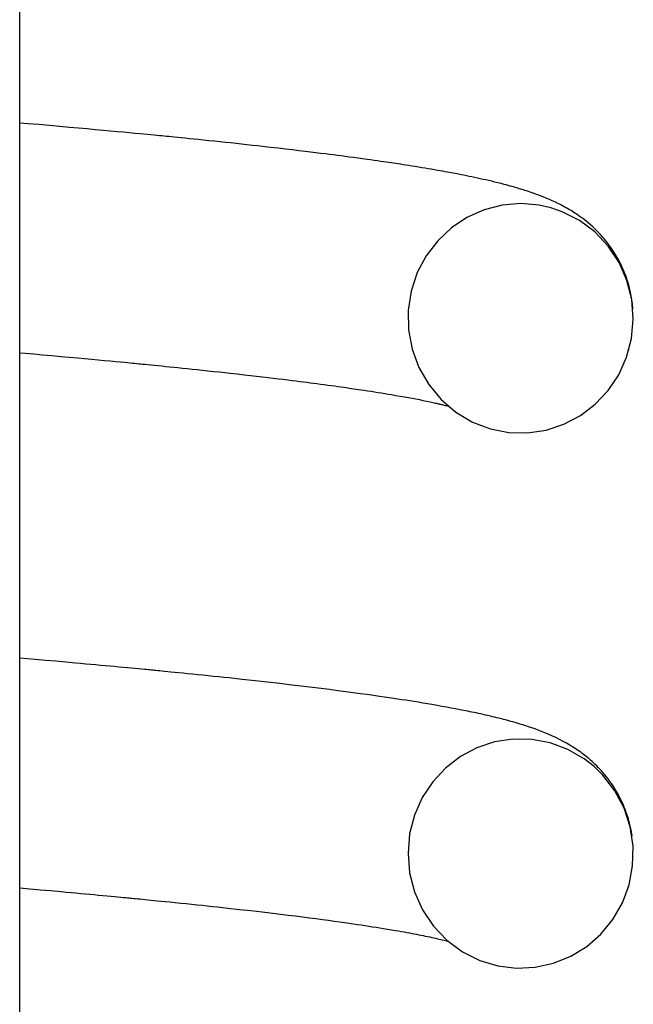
# Model space of a CAD drawing. Extents: x 990 to 4202, y -422 to 622.
# Tile 44 of 200: x 1467.711 to 1467.926, y -105.591 to -105.247. Entities that reach past the tile are written whole.
import ezdxf

# ---------------------------------------------------------------- set-up
doc = ezdxf.new("R2010")
doc.units = 0
doc.header["$MEASUREMENT"] = 0
doc.layers.add('SPILL-BUCKET', color=1, linetype='CONTINUOUS')

msp = doc.modelspace()

# ---------------------------------------------------------------- linework, layer by layer
at = {"layer": 'SPILL-BUCKET', "color": 7, "linetype": 'Continuous'}
for p, q in [((1467.71141, -106.37964), (1467.71141, -104.86917)), ((1467.71425, -105.28324), (1467.71141, -105.283)), ((1467.71804, -105.28357), (1467.71425, -105.28324)), ((1467.72181, -105.2839), (1467.71804, -105.28357)), ((1467.7253, -105.28421), (1467.72181, -105.2839)), ((1467.72876, -105.28452), (1467.7253, -105.28421)), ((1467.73189, -105.2848), (1467.72876, -105.28452)), ((1467.735, -105.28508), (1467.73189, -105.2848)), ((1467.7378, -105.28533), (1467.735, -105.28508)), ((1467.74057, -105.28559), (1467.7378, -105.28533)), ((1467.74304, -105.28581), (1467.74057, -105.28559)), ((1467.74549, -105.28604), (1467.74304, -105.28581)), ((1467.74764, -105.28624), (1467.74549, -105.28604)), ((1467.74978, -105.28644), (1467.74764, -105.28624)), ((1467.75162, -105.28662), (1467.74978, -105.28644)), ((1467.75346, -105.28679), (1467.75162, -105.28662)), ((1467.75477, -105.28692), (1467.75346, -105.28679)), ((1467.75608, -105.28704), (1467.75477, -105.28692)), ((1467.7572, -105.28715), (1467.75608, -105.28704)), ((1467.75831, -105.28726), (1467.7572, -105.28715)), ((1467.75928, -105.28735), (1467.75831, -105.28726)), ((1467.76023, -105.28745), (1467.75928, -105.28735)), ((1467.76107, -105.28753), (1467.76023, -105.28745)), ((1467.7619, -105.28761), (1467.76107, -105.28753)), ((1467.76267, -105.28768), (1467.7619, -105.28761)), ((1467.76344, -105.28776), (1467.76267, -105.28768)), ((1467.76442, -105.28786), (1467.76344, -105.28776)), ((1467.76541, -105.28795), (1467.76442, -105.28786)), ((1467.76661, -105.28807), (1467.76541, -105.28795)), ((1467.7678, -105.28819), (1467.76661, -105.28807)), ((1467.76921, -105.28833), (1467.7678, -105.28819)), ((1467.77062, -105.28847), (1467.76921, -105.28833)), ((1467.77223, -105.28864), (1467.77062, -105.28847)), ((1467.77383, -105.2888), (1467.77223, -105.28864)), ((1467.77563, -105.28899), (1467.77383, -105.2888)), ((1467.77742, -105.28917), (1467.77563, -105.28899)), ((1467.77942, -105.28938), (1467.77742, -105.28917)), ((1467.78139, -105.28959), (1467.77942, -105.28938)), ((1467.78322, -105.28978), (1467.78139, -105.28959)), ((1467.78504, -105.28997), (1467.78322, -105.28978)), ((1467.78698, -105.29018), (1467.78504, -105.28997)), ((1467.7889, -105.29039), (1467.78698, -105.29018)), ((1467.79078, -105.29059), (1467.7889, -105.29039)), ((1467.79265, -105.2908), (1467.79078, -105.29059)), ((1467.79442, -105.29099), (1467.79265, -105.2908)), ((1467.79618, -105.29119), (1467.79442, -105.29099)), ((1467.79896, -105.29151), (1467.79618, -105.29119)), ((1467.8017, -105.29182), (1467.79896, -105.29151)), ((1467.80419, -105.29211), (1467.8017, -105.29182)), ((1467.80664, -105.2924), (1467.80419, -105.29211)), ((1467.80885, -105.29266), (1467.80664, -105.2924)), ((1467.81104, -105.29292), (1467.80885, -105.29266)), ((1467.81294, -105.29315), (1467.81104, -105.29292)), ((1467.81482, -105.29338), (1467.81294, -105.29315)), ((1467.81649, -105.29359), (1467.81482, -105.29338)), ((1467.81815, -105.2938), (1467.81649, -105.29359)), ((1467.81959, -105.29398), (1467.81815, -105.2938)), ((1467.82103, -105.29416), (1467.81959, -105.29398)), ((1467.82235, -105.29433), (1467.82103, -105.29416)), ((1467.82366, -105.2945), (1467.82235, -105.29433)), ((1467.82508, -105.29469), (1467.82366, -105.2945)), ((1467.82649, -105.29488), (1467.82508, -105.29469)), ((1467.82801, -105.29508), (1467.82649, -105.29488)), ((1467.82952, -105.29528), (1467.82801, -105.29508)), ((1467.83113, -105.2955), (1467.82952, -105.29528)), ((1467.83273, -105.29572), (1467.83113, -105.2955)), ((1467.83397, -105.2959), (1467.83273, -105.29572)), ((1467.8352, -105.29607), (1467.83397, -105.2959)), ((1467.83633, -105.29623), (1467.8352, -105.29607)), ((1467.83744, -105.29639), (1467.83633, -105.29623)), ((1467.83846, -105.29654), (1467.83744, -105.29639)), ((1467.83946, -105.29669), (1467.83846, -105.29654)), ((1467.84037, -105.29682), (1467.83946, -105.29669)), ((1467.84128, -105.29695), (1467.84037, -105.29682)), ((1467.842, -105.29706), (1467.84128, -105.29695)), ((1467.84272, -105.29717), (1467.842, -105.29706)), ((1467.84355, -105.2973), (1467.84272, -105.29717)), ((1467.84439, -105.29742), (1467.84355, -105.2973)), ((1467.84534, -105.29757), (1467.84439, -105.29742)), ((1467.84628, -105.29772), (1467.84534, -105.29757)), ((1467.84734, -105.29788), (1467.84628, -105.29772)), ((1467.84838, -105.29805), (1467.84734, -105.29788)), ((1467.84953, -105.29823), (1467.84838, -105.29805)), ((1467.85068, -105.29842), (1467.84953, -105.29823)), ((1467.85185, -105.29861), (1467.85068, -105.29842)), ((1467.85301, -105.2988), (1467.85185, -105.29861)), ((1467.85406, -105.29898), (1467.85301, -105.2988)), ((1467.85511, -105.29916), (1467.85406, -105.29898)), ((1467.85621, -105.29935), (1467.85511, -105.29916)), ((1467.85729, -105.29953), (1467.85621, -105.29935)), ((1467.85825, -105.2997), (1467.85729, -105.29953)), ((1467.8592, -105.29987), (1467.85825, -105.2997)), ((1467.86002, -105.30002), (1467.8592, -105.29987)), ((1467.86084, -105.30017), (1467.86002, -105.30002)), ((1467.86153, -105.3003), (1467.86084, -105.30017)), ((1467.86223, -105.30043), (1467.86153, -105.3003)), ((1467.86283, -105.30054), (1467.86223, -105.30043)), ((1467.86343, -105.30065), (1467.86283, -105.30054)), ((1467.86402, -105.30077), (1467.86343, -105.30065)), ((1467.86462, -105.30088), (1467.86402, -105.30077)), ((1467.86555, -105.30107), (1467.86462, -105.30088)), ((1467.86648, -105.30125), (1467.86555, -105.30107)), ((1467.86742, -105.30144), (1467.86648, -105.30125)), ((1467.86836, -105.30163), (1467.86742, -105.30144)), ((1467.86932, -105.30183), (1467.86836, -105.30163)), ((1467.87027, -105.30203), (1467.86932, -105.30183)), ((1467.87125, -105.30224), (1467.87027, -105.30203)), ((1467.87221, -105.30245), (1467.87125, -105.30224)), ((1467.87322, -105.30267), (1467.87221, -105.30245)), ((1467.87422, -105.30289), (1467.87322, -105.30267)), ((1467.87523, -105.30312), (1467.87422, -105.30289)), ((1467.87623, -105.30336), (1467.87523, -105.30312)), ((1467.87731, -105.30362), (1467.87623, -105.30336)), ((1467.87838, -105.30388), (1467.87731, -105.30362)), ((1467.8795, -105.30416), (1467.87838, -105.30388)), ((1467.88061, -105.30445), (1467.8795, -105.30416)), ((1467.88133, -105.30464), (1467.88061, -105.30445)), ((1467.88204, -105.30483), (1467.88133, -105.30464)), ((1467.88269, -105.30501), (1467.88204, -105.30483)), ((1467.88333, -105.30518), (1467.88269, -105.30501)), ((1467.88389, -105.30534), (1467.88333, -105.30518)), ((1467.88445, -105.3055), (1467.88389, -105.30534)), ((1467.88494, -105.30564), (1467.88445, -105.3055)), ((1467.88542, -105.30579), (1467.88494, -105.30564)), ((1467.88589, -105.30593), (1467.88542, -105.30579)), ((1467.88636, -105.30607), (1467.88589, -105.30593)), ((1467.88682, -105.30621), (1467.88636, -105.30607)), ((1467.88729, -105.30635), (1467.88682, -105.30621)), ((1467.88784, -105.30653), (1467.88729, -105.30635)), ((1467.8884, -105.30671), (1467.88784, -105.30653)), ((1467.88904, -105.30692), (1467.8884, -105.30671)), ((1467.88968, -105.30713), (1467.88904, -105.30692)), ((1467.89041, -105.30738), (1467.88968, -105.30713)), ((1467.89113, -105.30764), (1467.89041, -105.30738)), ((1467.89191, -105.30792), (1467.89113, -105.30764)), ((1467.8927, -105.30821), (1467.89191, -105.30792)), ((1467.89347, -105.30851), (1467.8927, -105.30821)), ((1467.89425, -105.30881), (1467.89347, -105.30851)), ((1467.87987, -105.3117), (1467.87356, -105.31333)), ((1467.88636, -105.31116), (1467.87987, -105.3117)), ((1467.89286, -105.3117), (1467.88636, -105.31116)), ((1467.89692, -105.31262), (1467.89286, -105.3117)), ((1467.8953, -105.30924), (1467.89425, -105.30881)), ((1467.89637, -105.30969), (1467.8953, -105.30924)), ((1467.89741, -105.31016), (1467.89637, -105.30969)), ((1467.89847, -105.31065), (1467.89741, -105.31016)), ((1467.89893, -105.31087), (1467.89847, -105.31065)), ((1467.8994, -105.3111), (1467.89893, -105.31087)), ((1467.89992, -105.31136), (1467.8994, -105.3111)), ((1467.90044, -105.31163), (1467.89992, -105.31136)), ((1467.90102, -105.31193), (1467.90044, -105.31163)), ((1467.9016, -105.31224), (1467.90102, -105.31193)), ((1467.87356, -105.31333), (1467.86761, -105.31599)), ((1467.90085, -105.31397), (1467.89692, -105.31262)), ((1467.90685, -105.31703), (1467.90085, -105.31397)), ((1467.90221, -105.31259), (1467.9016, -105.31224)), ((1467.90283, -105.31294), (1467.90221, -105.31259)), ((1467.90339, -105.31327), (1467.90283, -105.31294)), ((1467.90395, -105.31361), (1467.90339, -105.31327)), ((1467.90444, -105.31391), (1467.90395, -105.31361)), ((1467.90493, -105.31422), (1467.90444, -105.31391)), ((1467.90552, -105.3146), (1467.90493, -105.31422)), ((1467.90612, -105.31501), (1467.90552, -105.3146)), ((1467.9067, -105.31541), (1467.90612, -105.31501)), ((1467.90729, -105.31583), (1467.9067, -105.31541)), ((1467.86761, -105.31599), (1467.86217, -105.31963)), ((1467.91225, -105.32105), (1467.90685, -105.31703)), ((1467.9079, -105.31628), (1467.90729, -105.31583)), ((1467.90852, -105.31675), (1467.9079, -105.31628)), ((1467.9092, -105.31729), (1467.90852, -105.31675)), ((1467.90989, -105.31786), (1467.9092, -105.31729)), ((1467.91071, -105.31855), (1467.90989, -105.31786)), ((1467.91153, -105.31929), (1467.91071, -105.31855)), ((1467.86217, -105.31963), (1467.85739, -105.3241)), ((1467.91242, -105.32013), (1467.91153, -105.31929)), ((1467.91694, -105.32602), (1467.91225, -105.32105)), ((1467.91331, -105.32101), (1467.91242, -105.32013)), ((1467.91409, -105.32184), (1467.91331, -105.32101)), ((1467.91488, -105.3227), (1467.91409, -105.32184)), ((1467.85739, -105.3241), (1467.85337, -105.32939)), ((1467.91556, -105.3235), (1467.91488, -105.3227)), ((1467.91624, -105.32432), (1467.91556, -105.3235)), ((1467.91693, -105.32521), (1467.91624, -105.32432)), ((1467.9176, -105.32612), (1467.91693, -105.32521)), ((1467.85337, -105.32939), (1467.85027, -105.33526)), ((1467.92072, -105.33171), (1467.91694, -105.32602)), ((1467.91832, -105.32715), (1467.9176, -105.32612)), ((1467.91901, -105.3282), (1467.91832, -105.32715)), ((1467.91973, -105.32938), (1467.91901, -105.3282)), ((1467.92042, -105.33058), (1467.91973, -105.32938)), ((1467.92109, -105.33185), (1467.92042, -105.33058)), ((1467.92349, -105.338), (1467.92072, -105.33171)), ((1467.92173, -105.33317), (1467.92109, -105.33185)), ((1467.85027, -105.33526), (1467.84815, -105.34168)), ((1467.92205, -105.33389), (1467.92173, -105.33317)), ((1467.92237, -105.33463), (1467.92205, -105.33389)), ((1467.92265, -105.3353), (1467.92237, -105.33463)), ((1467.92292, -105.336), (1467.92265, -105.3353)), ((1467.92315, -105.33662), (1467.92292, -105.336)), ((1467.92338, -105.33726), (1467.92315, -105.33662)), ((1467.92358, -105.33787), (1467.92338, -105.33726)), ((1467.92517, -105.34466), (1467.92349, -105.338)), ((1467.92378, -105.3385), (1467.92358, -105.33787)), ((1467.92402, -105.3393), (1467.92378, -105.3385)), ((1467.92425, -105.34012), (1467.92402, -105.3393)), ((1467.84815, -105.34168), (1467.84711, -105.34836)), ((1467.92451, -105.34115), (1467.92425, -105.34012)), ((1467.92475, -105.34219), (1467.92451, -105.34115)), ((1467.925, -105.34345), (1467.92475, -105.34219)), ((1467.92521, -105.34472), (1467.925, -105.34345)), ((1467.92569, -105.35147), (1467.92517, -105.34466)), ((1467.9254, -105.34617), (1467.92521, -105.34472)), ((1467.92554, -105.34763), (1467.9254, -105.34617)), ((1467.84711, -105.34836), (1467.84721, -105.35522)), ((1467.92557, -105.34792), (1467.92554, -105.34763)), ((1467.92508, -105.35827), (1467.92569, -105.35147)), ((1467.84721, -105.35522), (1467.84845, -105.36196)), ((1467.92337, -105.36478), (1467.92508, -105.35827)), ((1467.71141, -105.36324), (1467.71331, -105.3634)), ((1467.71331, -105.3634), (1467.71636, -105.36367)), ((1467.71636, -105.36367), (1467.71938, -105.36394)), ((1467.84845, -105.36196), (1467.85082, -105.36842)), ((1467.92422, -105.36205), (1467.92426, -105.36192)), ((1467.71938, -105.36394), (1467.72261, -105.36423)), ((1467.72261, -105.36423), (1467.72581, -105.36451)), ((1467.72581, -105.36451), (1467.72869, -105.36477)), ((1467.72869, -105.36477), (1467.73155, -105.36503)), ((1467.73155, -105.36503), (1467.73409, -105.36527)), ((1467.73409, -105.36527), (1467.73662, -105.3655)), ((1467.73662, -105.3655), (1467.73885, -105.36571)), ((1467.73885, -105.36571), (1467.74106, -105.36591)), ((1467.74106, -105.36591), (1467.74297, -105.36609)), ((1467.74297, -105.36609), (1467.74487, -105.36628)), ((1467.74487, -105.36628), (1467.74648, -105.36643)), ((1467.74648, -105.36643), (1467.74809, -105.36658)), ((1467.74809, -105.36658), (1467.74901, -105.36667)), ((1467.74901, -105.36667), (1467.74993, -105.36676)), ((1467.74993, -105.36676), (1467.75074, -105.36684)), ((1467.75074, -105.36684), (1467.75155, -105.36692)), ((1467.75155, -105.36692), (1467.75226, -105.36699)), ((1467.75226, -105.36699), (1467.75297, -105.36706)), ((1467.75297, -105.36706), (1467.75364, -105.36712)), ((1467.75364, -105.36712), (1467.7543, -105.36719)), ((1467.7543, -105.36719), (1467.75518, -105.36727)), ((1467.92061, -105.37092), (1467.92337, -105.36478)), ((1467.75518, -105.36727), (1467.75605, -105.36736)), ((1467.75605, -105.36736), (1467.75719, -105.36747)), ((1467.75719, -105.36747), (1467.75833, -105.36758)), ((1467.75833, -105.36758), (1467.75972, -105.36772)), ((1467.75972, -105.36772), (1467.76111, -105.36786)), ((1467.76111, -105.36786), (1467.76242, -105.36799)), ((1467.76242, -105.36799), (1467.76372, -105.36812)), ((1467.76372, -105.36812), (1467.76519, -105.36827)), ((1467.76519, -105.36827), (1467.76665, -105.36842)), ((1467.76665, -105.36842), (1467.76827, -105.36859)), ((1467.76827, -105.36859), (1467.76987, -105.36876)), ((1467.76987, -105.36876), (1467.77163, -105.36894)), ((1467.77163, -105.36894), (1467.77338, -105.36912)), ((1467.77338, -105.36912), (1467.77528, -105.36932)), ((1467.77528, -105.36932), (1467.77716, -105.36952)), ((1467.77716, -105.36952), (1467.77916, -105.36974)), ((1467.77916, -105.36974), (1467.78114, -105.36995)), ((1467.78114, -105.36995), (1467.78304, -105.37016)), ((1467.78304, -105.37016), (1467.78493, -105.37037)), ((1467.78493, -105.37037), (1467.78736, -105.37064)), ((1467.78736, -105.37064), (1467.78976, -105.37091)), ((1467.85082, -105.36842), (1467.85424, -105.37438)), ((1467.78976, -105.37091), (1467.79197, -105.37116)), ((1467.79197, -105.37116), (1467.79415, -105.37141)), ((1467.79415, -105.37141), (1467.79616, -105.37165)), ((1467.79616, -105.37165), (1467.79814, -105.37188)), ((1467.79814, -105.37188), (1467.79996, -105.3721)), ((1467.79996, -105.3721), (1467.80175, -105.37231)), ((1467.80175, -105.37231), (1467.80341, -105.37252)), ((1467.80341, -105.37252), (1467.80505, -105.37272)), ((1467.80505, -105.37272), (1467.80652, -105.3729)), ((1467.80652, -105.3729), (1467.80798, -105.37308)), ((1467.80798, -105.37308), (1467.80928, -105.37324)), ((1467.80928, -105.37324), (1467.81056, -105.37341)), ((1467.81056, -105.37341), (1467.81171, -105.37356)), ((1467.81171, -105.37356), (1467.81286, -105.3737)), ((1467.81286, -105.3737), (1467.81405, -105.37386)), ((1467.81405, -105.37386), (1467.81522, -105.37401)), ((1467.81522, -105.37401), (1467.81648, -105.37418)), ((1467.91694, -105.37641), (1467.92061, -105.37092)), ((1467.81648, -105.37418), (1467.81772, -105.37435)), ((1467.81772, -105.37435), (1467.81903, -105.37452)), ((1467.81903, -105.37452), (1467.82033, -105.3747)), ((1467.82033, -105.3747), (1467.82145, -105.37485)), ((1467.82145, -105.37485), (1467.82256, -105.37501)), ((1467.82256, -105.37501), (1467.8236, -105.37515)), ((1467.8236, -105.37515), (1467.82463, -105.3753)), ((1467.82463, -105.3753), (1467.82555, -105.37543)), ((1467.82555, -105.37543), (1467.82646, -105.37556)), ((1467.82646, -105.37556), (1467.82728, -105.37568)), ((1467.82728, -105.37568), (1467.82808, -105.3758)), ((1467.82808, -105.3758), (1467.82893, -105.37592)), ((1467.82893, -105.37592), (1467.82977, -105.37604)), ((1467.82977, -105.37604), (1467.83071, -105.37619)), ((1467.83071, -105.37619), (1467.83165, -105.37633)), ((1467.83165, -105.37633), (1467.83288, -105.37652)), ((1467.83288, -105.37652), (1467.8341, -105.3767)), ((1467.8341, -105.3767), (1467.83534, -105.3769)), ((1467.83534, -105.3769), (1467.83656, -105.37709)), ((1467.83656, -105.37709), (1467.83776, -105.37728)), ((1467.83776, -105.37728), (1467.83894, -105.37748)), ((1467.83894, -105.37748), (1467.84009, -105.37767)), ((1467.85424, -105.37438), (1467.85859, -105.37962)), ((1467.91241, -105.38123), (1467.91694, -105.37641)), ((1467.84009, -105.37767), (1467.84123, -105.37786)), ((1467.84123, -105.37786), (1467.8428, -105.37813)), ((1467.8428, -105.37813), (1467.84432, -105.37839)), ((1467.84432, -105.37839), (1467.84575, -105.37865)), ((1467.84575, -105.37865), (1467.84714, -105.3789)), ((1467.84714, -105.3789), (1467.84845, -105.37914)), ((1467.84845, -105.37914), (1467.84971, -105.37939)), ((1467.84971, -105.37939), (1467.85099, -105.37963)), ((1467.85099, -105.37963), (1467.85222, -105.37988)), ((1467.85222, -105.37988), (1467.8535, -105.38014)), ((1467.8535, -105.38014), (1467.85473, -105.3804)), ((1467.85473, -105.3804), (1467.85522, -105.38051)), ((1467.85522, -105.38051), (1467.8557, -105.38061)), ((1467.8557, -105.38061), (1467.85613, -105.38071)), ((1467.85613, -105.38071), (1467.85656, -105.3808)), ((1467.85656, -105.3808), (1467.85693, -105.38089)), ((1467.85693, -105.38089), (1467.85729, -105.38097)), ((1467.85729, -105.38097), (1467.8576, -105.38104)), ((1467.85859, -105.37962), (1467.86376, -105.38404)), ((1467.8576, -105.38104), (1467.85791, -105.38111)), ((1467.85791, -105.38111), (1467.85817, -105.38117)), ((1467.85817, -105.38117), (1467.85843, -105.38123)), ((1467.85843, -105.38123), (1467.85871, -105.3813)), ((1467.85871, -105.3813), (1467.859, -105.38137)), ((1467.859, -105.38137), (1467.85933, -105.38145)), ((1467.85933, -105.38145), (1467.85966, -105.38153)), ((1467.85966, -105.38153), (1467.86004, -105.38162)), ((1467.86004, -105.38162), (1467.86041, -105.38172)), ((1467.86041, -105.38172), (1467.86101, -105.38187)), ((1467.86376, -105.38404), (1467.86952, -105.38744)), ((1467.90721, -105.38519), (1467.91241, -105.38123)), ((1467.86952, -105.38744), (1467.87577, -105.38982)), ((1467.90144, -105.38823), (1467.90721, -105.38519)), ((1467.87577, -105.38982), (1467.88223, -105.39107)), ((1467.88223, -105.39107), (1467.8888, -105.39122)), ((1467.8888, -105.39122), (1467.89524, -105.39025)), ((1467.89524, -105.39025), (1467.90144, -105.38823)), ((1467.71681, -105.4704), (1467.71142, -105.46993)), ((1467.72045, -105.47072), (1467.71681, -105.4704)), ((1467.72407, -105.47103), (1467.72045, -105.47072)), ((1467.72748, -105.47134), (1467.72407, -105.47103)), ((1467.73086, -105.47164), (1467.72748, -105.47134)), ((1467.73267, -105.4718), (1467.73086, -105.47164)), ((1467.73447, -105.47197), (1467.73267, -105.4718)), ((1467.73621, -105.47212), (1467.73447, -105.47197)), ((1467.73795, -105.47228), (1467.73621, -105.47212)), ((1467.73962, -105.47243), (1467.73795, -105.47228)), ((1467.74128, -105.47259), (1467.73962, -105.47243)), ((1467.74289, -105.47273), (1467.74128, -105.47259)), ((1467.74448, -105.47288), (1467.74289, -105.47273)), ((1467.74602, -105.47302), (1467.74448, -105.47288)), ((1467.74756, -105.47317), (1467.74602, -105.47302)), ((1467.74901, -105.4733), (1467.74756, -105.47317)), ((1467.75046, -105.47344), (1467.74901, -105.4733)), ((1467.75171, -105.47356), (1467.75046, -105.47344)), ((1467.75295, -105.47368), (1467.75171, -105.47356)), ((1467.75398, -105.47378), (1467.75295, -105.47368)), ((1467.75501, -105.47388), (1467.75398, -105.47378)), ((1467.75563, -105.47394), (1467.75501, -105.47388)), ((1467.75626, -105.47399), (1467.75563, -105.47394)), ((1467.75677, -105.47404), (1467.75626, -105.47399)), ((1467.75728, -105.47409), (1467.75677, -105.47404)), ((1467.75767, -105.47413), (1467.75728, -105.47409)), ((1467.75807, -105.47417), (1467.75767, -105.47413)), ((1467.75853, -105.47421), (1467.75807, -105.47417)), ((1467.759, -105.47426), (1467.75853, -105.47421)), ((1467.75966, -105.47432), (1467.759, -105.47426)), ((1467.76031, -105.47439), (1467.75966, -105.47432)), ((1467.76115, -105.47447), (1467.76031, -105.47439)), ((1467.76199, -105.47455), (1467.76115, -105.47447)), ((1467.76312, -105.47466), (1467.76199, -105.47455)), ((1467.76424, -105.47477), (1467.76312, -105.47466)), ((1467.76558, -105.47491), (1467.76424, -105.47477)), ((1467.76691, -105.47504), (1467.76558, -105.47491)), ((1467.76846, -105.47519), (1467.76691, -105.47504)), ((1467.77, -105.47535), (1467.76846, -105.47519)), ((1467.77175, -105.47553), (1467.77, -105.47535)), ((1467.77349, -105.4757), (1467.77175, -105.47553)), ((1467.77536, -105.47589), (1467.77349, -105.4757)), ((1467.77722, -105.47609), (1467.77536, -105.47589)), ((1467.77906, -105.47628), (1467.77722, -105.47609)), ((1467.7809, -105.47647), (1467.77906, -105.47628)), ((1467.78272, -105.47666), (1467.7809, -105.47647)), ((1467.78453, -105.47685), (1467.78272, -105.47666)), ((1467.7891, -105.47734), (1467.78453, -105.47685)), ((1467.7936, -105.47784), (1467.7891, -105.47734)), ((1467.79799, -105.47833), (1467.7936, -105.47784)), ((1467.80229, -105.47882), (1467.79799, -105.47833)), ((1467.80649, -105.47931), (1467.80229, -105.47882)), ((1467.81061, -105.4798), (1467.80649, -105.47931)), ((1467.81368, -105.48018), (1467.81061, -105.4798)), ((1467.81671, -105.48055), (1467.81368, -105.48018)), ((1467.81965, -105.48092), (1467.81671, -105.48055)), ((1467.82255, -105.48129), (1467.81965, -105.48092)), ((1467.82525, -105.48165), (1467.82255, -105.48129)), ((1467.8279, -105.482), (1467.82525, -105.48165)), ((1467.83034, -105.48233), (1467.8279, -105.482)), ((1467.83274, -105.48266), (1467.83034, -105.48233)), ((1467.83494, -105.48297), (1467.83274, -105.48266)), ((1467.8371, -105.48328), (1467.83494, -105.48297)), ((1467.83876, -105.48352), (1467.8371, -105.48328)), ((1467.84039, -105.48376), (1467.83876, -105.48352)), ((1467.8419, -105.48398), (1467.84039, -105.48376)), ((1467.84339, -105.48421), (1467.8419, -105.48398)), ((1467.8448, -105.48442), (1467.84339, -105.48421)), ((1467.8462, -105.48464), (1467.8448, -105.48442)), ((1467.84768, -105.48487), (1467.8462, -105.48464)), ((1467.84914, -105.4851), (1467.84768, -105.48487)), ((1467.85068, -105.48535), (1467.84914, -105.4851)), ((1467.8522, -105.4856), (1467.85068, -105.48535)), ((1467.8538, -105.48587), (1467.8522, -105.4856)), ((1467.85538, -105.48614), (1467.8538, -105.48587)), ((1467.85714, -105.48644), (1467.85538, -105.48614)), ((1467.85887, -105.48675), (1467.85714, -105.48644)), ((1467.8605, -105.48704), (1467.85887, -105.48675)), ((1467.86211, -105.48734), (1467.8605, -105.48704)), ((1467.86363, -105.48763), (1467.86211, -105.48734)), ((1467.86513, -105.48792), (1467.86363, -105.48763)), ((1467.86583, -105.48806), (1467.86513, -105.48792)), ((1467.86654, -105.4882), (1467.86583, -105.48806)), ((1467.86724, -105.48834), (1467.86654, -105.4882)), ((1467.86794, -105.48848), (1467.86724, -105.48834)), ((1467.86864, -105.48862), (1467.86794, -105.48848)), ((1467.86934, -105.48877), (1467.86864, -105.48862)), ((1467.87007, -105.48892), (1467.86934, -105.48877)), ((1467.8708, -105.48907), (1467.87007, -105.48892)), ((1467.87159, -105.48925), (1467.8708, -105.48907)), ((1467.87238, -105.48942), (1467.87159, -105.48925)), ((1467.87322, -105.4896), (1467.87238, -105.48942)), ((1467.87406, -105.48979), (1467.87322, -105.4896)), ((1467.87492, -105.48999), (1467.87406, -105.48979)), ((1467.87577, -105.49019), (1467.87492, -105.48999)), ((1467.87651, -105.49036), (1467.87577, -105.49019)), ((1467.87725, -105.49054), (1467.87651, -105.49036)), ((1467.87794, -105.49071), (1467.87725, -105.49054)), ((1467.87862, -105.49088), (1467.87794, -105.49071)), ((1467.87919, -105.49102), (1467.87862, -105.49088)), ((1467.87975, -105.49116), (1467.87919, -105.49102)), ((1467.88033, -105.49131), (1467.87975, -105.49116)), ((1467.88091, -105.49146), (1467.88033, -105.49131)), ((1467.88156, -105.49163), (1467.88091, -105.49146)), ((1467.88221, -105.49181), (1467.88156, -105.49163)), ((1467.88294, -105.49201), (1467.88221, -105.49181)), ((1467.88366, -105.49221), (1467.88294, -105.49201)), ((1467.88439, -105.49242), (1467.88366, -105.49221)), ((1467.88511, -105.49263), (1467.88439, -105.49242)), ((1467.88581, -105.49284), (1467.88511, -105.49263)), ((1467.8865, -105.49304), (1467.88581, -105.49284)), ((1467.88716, -105.49325), (1467.8865, -105.49304)), ((1467.88782, -105.49346), (1467.88716, -105.49325)), ((1467.88848, -105.49367), (1467.88782, -105.49346)), ((1467.88915, -105.49389), (1467.88848, -105.49367)), ((1467.89026, -105.49427), (1467.88915, -105.49389)), ((1467.89137, -105.49466), (1467.89026, -105.49427)), ((1467.8925, -105.49507), (1467.89137, -105.49466)), ((1467.89364, -105.49551), (1467.8925, -105.49507)), ((1467.89481, -105.49597), (1467.89364, -105.49551)), ((1467.89599, -105.49647), (1467.89481, -105.49597)), ((1467.89729, -105.49704), (1467.89599, -105.49647)), ((1467.89861, -105.49765), (1467.89729, -105.49704)), ((1467.89991, -105.49829), (1467.89861, -105.49765)), ((1467.87107, -105.50124), (1467.86531, -105.50431)), ((1467.87725, -105.49918), (1467.87107, -105.50124)), ((1467.88368, -105.49818), (1467.87725, -105.49918)), ((1467.89024, -105.49829), (1467.88368, -105.49818)), ((1467.89669, -105.49949), (1467.89024, -105.49829)), ((1467.90283, -105.50177), (1467.89669, -105.49949)), ((1467.90125, -105.49899), (1467.89991, -105.49829)), ((1467.9024, -105.49962), (1467.90125, -105.49899)), ((1467.90358, -105.50032), (1467.9024, -105.49962)), ((1467.90463, -105.50096), (1467.90358, -105.50032)), ((1467.90572, -105.50167), (1467.90463, -105.50096)), ((1467.86531, -105.50431), (1467.86013, -105.50829)), ((1467.90852, -105.50505), (1467.90283, -105.50177)), ((1467.90624, -105.50202), (1467.90572, -105.50167)), ((1467.90676, -105.50239), (1467.90624, -105.50202)), ((1467.90732, -105.50279), (1467.90676, -105.50239)), ((1467.90789, -105.50321), (1467.90732, -105.50279)), ((1467.90835, -105.50356), (1467.90789, -105.50321)), ((1467.90881, -105.50392), (1467.90835, -105.50356)), ((1467.90917, -105.5042), (1467.90881, -105.50392)), ((1467.90953, -105.50449), (1467.90917, -105.5042)), ((1467.90982, -105.50473), (1467.90953, -105.50449)), ((1467.91012, -105.50498), (1467.90982, -105.50473)), ((1467.91197, -105.50774), (1467.90852, -105.50505)), ((1467.9105, -105.5053), (1467.91012, -105.50498)), ((1467.91087, -105.50563), (1467.9105, -105.5053)), ((1467.91135, -105.50606), (1467.91087, -105.50563)), ((1467.91182, -105.50649), (1467.91135, -105.50606)), ((1467.91237, -105.50701), (1467.91182, -105.50649)), ((1467.91511, -105.51081), (1467.91197, -105.50774)), ((1467.91292, -105.50756), (1467.91237, -105.50701)), ((1467.91345, -105.50809), (1467.91292, -105.50756)), ((1467.91398, -105.50865), (1467.91345, -105.50809)), ((1467.86013, -105.50829), (1467.85564, -105.51313)), ((1467.91459, -105.50932), (1467.91398, -105.50865)), ((1467.9152, -105.51001), (1467.91459, -105.50932)), ((1467.91929, -105.51624), (1467.91511, -105.51081)), ((1467.91575, -105.51065), (1467.9152, -105.51001)), ((1467.91629, -105.51132), (1467.91575, -105.51065)), ((1467.91686, -105.51205), (1467.91629, -105.51132)), ((1467.85564, -105.51313), (1467.85199, -105.51864)), ((1467.91742, -105.5128), (1467.91686, -105.51205)), ((1467.91803, -105.51366), (1467.91742, -105.5128)), ((1467.91862, -105.51454), (1467.91803, -105.51366)), ((1467.91926, -105.51553), (1467.91862, -105.51454)), ((1467.91987, -105.51655), (1467.91926, -105.51553)), ((1467.92249, -105.5223), (1467.91929, -105.51624)), ((1467.92051, -105.51769), (1467.91987, -105.51655)), ((1467.92113, -105.51886), (1467.92051, -105.51769)), ((1467.85199, -105.51864), (1467.84927, -105.52479)), ((1467.92169, -105.52002), (1467.92113, -105.51886)), ((1467.92223, -105.52123), (1467.92169, -105.52002)), ((1467.92254, -105.52198), (1467.92223, -105.52123)), ((1467.92285, -105.52275), (1467.92254, -105.52198)), ((1467.84927, -105.52479), (1467.84759, -105.53131)), ((1467.92461, -105.52883), (1467.92249, -105.5223)), ((1467.9231, -105.52343), (1467.92285, -105.52275)), ((1467.92336, -105.52413), (1467.9231, -105.52343)), ((1467.92356, -105.52474), (1467.92336, -105.52413)), ((1467.92376, -105.52537), (1467.92356, -105.52474)), ((1467.92396, -105.52603), (1467.92376, -105.52537)), ((1467.92415, -105.5267), (1467.92396, -105.52603)), ((1467.92438, -105.52756), (1467.92415, -105.5267)), ((1467.9246, -105.52844), (1467.92438, -105.52756)), ((1467.92489, -105.52984), (1467.9246, -105.52844)), ((1467.92562, -105.53562), (1467.92461, -105.52883)), ((1467.84759, -105.53131), (1467.84702, -105.53812)), ((1467.92515, -105.53125), (1467.92489, -105.52984)), ((1467.92528, -105.53215), (1467.92515, -105.53125)), ((1467.92547, -105.54242), (1467.92562, -105.53562)), ((1467.84702, -105.53812), (1467.84758, -105.54493)), ((1467.9242, -105.54911), (1467.92547, -105.54242)), ((1467.84758, -105.54493), (1467.84929, -105.55159)), ((1467.92187, -105.55538), (1467.9242, -105.54911)), ((1467.92406, -105.54956), (1467.92407, -105.5495)), ((1467.7114, -105.55017), (1467.71852, -105.5508)), ((1467.71852, -105.5508), (1467.72222, -105.55113)), ((1467.72222, -105.55113), (1467.72589, -105.55145)), ((1467.72589, -105.55145), (1467.72763, -105.55161)), ((1467.72763, -105.55161), (1467.72936, -105.55177)), ((1467.72936, -105.55177), (1467.73103, -105.55192)), ((1467.73103, -105.55192), (1467.7327, -105.55207)), ((1467.7327, -105.55207), (1467.7343, -105.55222)), ((1467.7343, -105.55222), (1467.7359, -105.55237)), ((1467.7359, -105.55237), (1467.73744, -105.55251)), ((1467.73744, -105.55251), (1467.73897, -105.55265)), ((1467.73897, -105.55265), (1467.74045, -105.55279)), ((1467.74045, -105.55279), (1467.74191, -105.55293)), ((1467.74191, -105.55293), (1467.74322, -105.55305)), ((1467.84929, -105.55159), (1467.8521, -105.55787)), ((1467.92388, -105.55018), (1467.92396, -105.54988)), ((1467.92396, -105.54988), (1467.92406, -105.54956)), ((1467.74322, -105.55305), (1467.74453, -105.55318)), ((1467.74453, -105.55318), (1467.74562, -105.55328)), ((1467.74562, -105.55328), (1467.74671, -105.55339)), ((1467.74671, -105.55339), (1467.74759, -105.55347)), ((1467.74759, -105.55347), (1467.74846, -105.55355)), ((1467.74846, -105.55355), (1467.74906, -105.55361)), ((1467.74906, -105.55361), (1467.74965, -105.55367)), ((1467.74965, -105.55367), (1467.75011, -105.55371)), ((1467.75011, -105.55371), (1467.75056, -105.55376)), ((1467.75056, -105.55376), (1467.75117, -105.55382)), ((1467.75117, -105.55382), (1467.75178, -105.55387)), ((1467.75178, -105.55387), (1467.75265, -105.55396)), ((1467.75265, -105.55396), (1467.75351, -105.55404)), ((1467.75351, -105.55404), (1467.75437, -105.55413)), ((1467.75437, -105.55413), (1467.75522, -105.55421)), ((1467.75522, -105.55421), (1467.75624, -105.55431)), ((1467.75624, -105.55431), (1467.75724, -105.55441)), ((1467.75724, -105.55441), (1467.7584, -105.55453)), ((1467.7584, -105.55453), (1467.75956, -105.55464)), ((1467.75956, -105.55464), (1467.76086, -105.55477)), ((1467.76086, -105.55477), (1467.76216, -105.5549)), ((1467.76216, -105.5549), (1467.76395, -105.55508)), ((1467.76395, -105.55508), (1467.76574, -105.55527)), ((1467.76574, -105.55527), (1467.76764, -105.55546)), ((1467.76764, -105.55546), (1467.76953, -105.55565)), ((1467.76953, -105.55565), (1467.77141, -105.55585)), ((1467.77141, -105.55585), (1467.77326, -105.55604)), ((1467.77326, -105.55604), (1467.77511, -105.55624)), ((1467.77511, -105.55624), (1467.77693, -105.55643)), ((1467.91854, -105.56119), (1467.92187, -105.55538)), ((1467.77693, -105.55643), (1467.77874, -105.55663)), ((1467.77874, -105.55663), (1467.78053, -105.55682)), ((1467.78053, -105.55682), (1467.78231, -105.55702)), ((1467.78231, -105.55702), (1467.78407, -105.55721)), ((1467.78407, -105.55721), (1467.78815, -105.55766)), ((1467.78815, -105.55766), (1467.79214, -105.55812)), ((1467.79214, -105.55812), (1467.79603, -105.55857)), ((1467.79603, -105.55857), (1467.79984, -105.55902)), ((1467.79984, -105.55902), (1467.8025, -105.55934)), ((1467.8025, -105.55934), (1467.80512, -105.55966)), ((1467.80512, -105.55966), (1467.80769, -105.55998)), ((1467.8521, -105.55787), (1467.85591, -105.56354)), ((1467.80769, -105.55998), (1467.81021, -105.5603)), ((1467.81021, -105.5603), (1467.81261, -105.56061)), ((1467.81261, -105.56061), (1467.81496, -105.56091)), ((1467.81496, -105.56091), (1467.81714, -105.5612)), ((1467.81714, -105.5612), (1467.81929, -105.56149)), ((1467.81929, -105.56149), (1467.82126, -105.56176)), ((1467.82126, -105.56176), (1467.8232, -105.56203)), ((1467.8232, -105.56203), (1467.82483, -105.56226)), ((1467.82483, -105.56226), (1467.82643, -105.56249)), ((1467.82643, -105.56249), (1467.82791, -105.56271)), ((1467.82791, -105.56271), (1467.82936, -105.56292)), ((1467.82936, -105.56292), (1467.8307, -105.56312)), ((1467.8307, -105.56312), (1467.83201, -105.56332)), ((1467.91437, -105.56628), (1467.91854, -105.56119)), ((1467.83201, -105.56332), (1467.83328, -105.56351)), ((1467.83328, -105.56351), (1467.83452, -105.56371)), ((1467.83452, -105.56371), (1467.83585, -105.56391)), ((1467.83585, -105.56391), (1467.83714, -105.56412)), ((1467.83714, -105.56412), (1467.83851, -105.56434)), ((1467.83851, -105.56434), (1467.83986, -105.56456)), ((1467.83986, -105.56456), (1467.84127, -105.5648)), ((1467.84127, -105.5648), (1467.84264, -105.56503)), ((1467.84264, -105.56503), (1467.8437, -105.56522)), ((1467.8437, -105.56522), (1467.84474, -105.5654)), ((1467.84474, -105.5654), (1467.8457, -105.56557)), ((1467.8457, -105.56557), (1467.84664, -105.56574)), ((1467.84664, -105.56574), (1467.84752, -105.5659)), ((1467.84752, -105.5659), (1467.84837, -105.56606)), ((1467.84837, -105.56606), (1467.84918, -105.56622)), ((1467.84918, -105.56622), (1467.84996, -105.56637)), ((1467.84996, -105.56637), (1467.85074, -105.56652)), ((1467.85074, -105.56652), (1467.8515, -105.56667)), ((1467.8515, -105.56667), (1467.85227, -105.56682)), ((1467.85591, -105.56354), (1467.86063, -105.56848)), ((1467.90942, -105.57061), (1467.91437, -105.56628)), ((1467.85227, -105.56682), (1467.85301, -105.56698)), ((1467.85301, -105.56698), (1467.85382, -105.56714)), ((1467.85382, -105.56714), (1467.8546, -105.56731)), ((1467.8546, -105.56731), (1467.85533, -105.56747)), ((1467.85533, -105.56747), (1467.85605, -105.56762)), ((1467.85605, -105.56762), (1467.85671, -105.56777)), ((1467.85671, -105.56777), (1467.85734, -105.56791)), ((1467.85734, -105.56791), (1467.85791, -105.56804)), ((1467.85791, -105.56804), (1467.85845, -105.56817)), ((1467.85845, -105.56817), (1467.85897, -105.5683)), ((1467.85897, -105.5683), (1467.85948, -105.56842)), ((1467.85948, -105.56842), (1467.86, -105.56855)), ((1467.86, -105.56855), (1467.86051, -105.56868)), ((1467.86051, -105.56868), (1467.86104, -105.56881)), ((1467.86063, -105.56848), (1467.86604, -105.57248)), ((1467.86604, -105.57248), (1467.87206, -105.57549)), ((1467.90386, -105.57403), (1467.90942, -105.57061)), ((1467.87206, -105.57549), (1467.87838, -105.5774)), ((1467.89145, -105.57788), (1467.89783, -105.57648)), ((1467.89783, -105.57648), (1467.90386, -105.57403)), ((1467.87838, -105.5774), (1467.88494, -105.5782)), ((1467.88494, -105.5782), (1467.89145, -105.57788))]:
    msp.add_line(p, q, dxfattribs=at)

doc.saveas('drawing.dxf')
